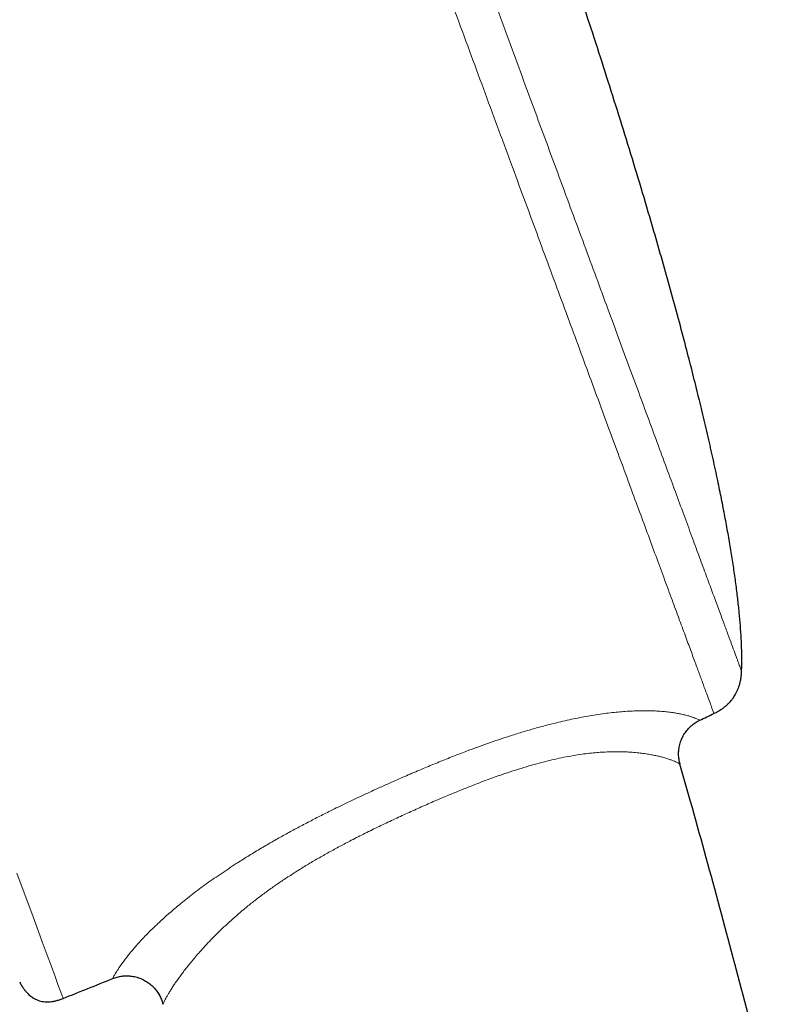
# Model space of a CAD drawing. Header units: millimetres. Extents: x 8 to 976, y 12 to 967.
# Tile 21 of 256: x 81 to 107, y 780 to 814. Entities that reach past the tile are written whole.
import ezdxf

# ---------------------------------------------------------------- set-up
doc = ezdxf.new("R2010")
doc.units = ezdxf.units.MM

msp = doc.modelspace()

# ---------------------------------------------------------------- linework, layer by layer
at = {"color": 7, "linetype": 'Continuous', "lineweight": 30}
for p, q in [((104.073, 788.456), (104.073, 788.456)), ((86.022, 780.067), (86.022, 780.067))]:
    msp.add_line(p, q, dxfattribs=at)
at = {"color": 252, "linetype": 'Continuous', "lineweight": 0, "flags": 128}
msp.add_lwpolyline([(80.927, 784.643), (81.178, 783.963), (81.409, 783.338), (81.619, 782.768), (81.811, 782.246), (81.982, 781.783), (82.13, 781.381), (82.256, 781.04), (82.359, 780.761), (82.438, 780.548), (82.494, 780.395), (82.528, 780.304), (82.539, 780.273), (82.539, 780.273)], dxfattribs=at)
at = {"color": 7, "linetype": 'Continuous', "lineweight": 30}
for start, end in [(295.48865, 295.57376), (291.71643, 292.00656)]:
    msp.add_arc((-53.791, 1122.569), 368.446, start, end, dxfattribs=at)
at = {"color": 252, "linetype": 'Continuous', "lineweight": 0}
for points, knots in [([(105.257, 790.22), (105.255, 790.226), (105.251, 790.237), (105.216, 790.332), (105.161, 790.482), (105.082, 790.695), (104.983, 790.964), (104.862, 791.291), (104.722, 791.672), (104.561, 792.109), (104.378, 792.604), (104.174, 793.157), (103.948, 793.769), (103.703, 794.434), (103.438, 795.152), (103.156, 795.917), (102.858, 796.725), (102.544, 797.576), (102.214, 798.471), (101.865, 799.415), (101.499, 800.407), (101.116, 801.446), (100.719, 802.524), (100.307, 803.639), (99.886, 804.782), (99.455, 805.949), (99.016, 807.139), (98.567, 808.357), (98.106, 809.606), (97.634, 810.886), (97.151, 812.194), (96.662, 813.52), (96.167, 814.862), (95.67, 816.21), (95.172, 817.559), (94.675, 818.908), (94.175, 820.261), (93.672, 821.626), (93.165, 822.999), (92.657, 824.377), (92.151, 825.75), (91.647, 827.115), (91.15, 828.461), (90.662, 829.786), (90.181, 831.088), (89.707, 832.372), (89.238, 833.644), (88.775, 834.901), (88.318, 836.14), (87.871, 837.35), (87.436, 838.53), (87.015, 839.67), (86.61, 840.77), (86.22, 841.827), (85.844, 842.846), (85.48, 843.832), (85.13, 844.781), (84.794, 845.692), (84.476, 846.555), (84.175, 847.371), (83.894, 848.132), (83.633, 848.838), (83.393, 849.489), (83.172, 850.088), (82.97, 850.638), (82.786, 851.135), (82.622, 851.578), (82.48, 851.964), (82.36, 852.29), (82.262, 852.556), (82.186, 852.762), (82.132, 852.907), (82.099, 852.998), (82.094, 853.01), (82.092, 853.015)], [0, 0, 0, 0, 0.013999, 0.027999, 0.041999, 0.055999, 0.069999, 0.083749, 0.097499, 0.111249, 0.124999, 0.138999, 0.152999, 0.166999, 0.180999, 0.194999, 0.208749, 0.222499, 0.236249, 0.25, 0.263999, 0.277999, 0.292, 0.305999, 0.319999, 0.33375, 0.3475, 0.36125, 0.375, 0.389, 0.403, 0.417, 0.431, 0.445, 0.45875, 0.4725, 0.48625, 0.5, 0.514, 0.528, 0.542, 0.556, 0.57, 0.58375, 0.5975, 0.61125, 0.625, 0.639, 0.653, 0.667, 0.681, 0.695, 0.70875, 0.7225, 0.73625, 0.75, 0.764, 0.778, 0.792, 0.806, 0.82, 0.83375, 0.8475, 0.86125, 0.875, 0.889, 0.903, 0.917, 0.931, 0.945, 0.95875, 0.9725, 0.98625, 1, 1, 1, 1]), ([(83.781, 852.524), (83.783, 852.518), (83.787, 852.507), (83.821, 852.415), (83.875, 852.269), (83.951, 852.064), (84.047, 851.803), (84.164, 851.486), (84.3, 851.117), (84.456, 850.694), (84.633, 850.214), (84.831, 849.678), (85.049, 849.086), (85.287, 848.441), (85.544, 847.746), (85.817, 847.005), (86.106, 846.222), (86.41, 845.398), (86.73, 844.531), (87.067, 843.616), (87.422, 842.655), (87.793, 841.649), (88.178, 840.604), (88.577, 839.524), (88.985, 838.417), (89.402, 837.286), (89.828, 836.133), (90.263, 834.954), (90.709, 833.743), (91.167, 832.504), (91.634, 831.236), (92.108, 829.951), (92.588, 828.651), (93.069, 827.346), (93.551, 826.039), (94.033, 824.732), (94.517, 823.421), (95.005, 822.099), (95.495, 820.769), (95.988, 819.434), (96.478, 818.104), (96.966, 816.782), (97.447, 815.477), (97.921, 814.194), (98.386, 812.932), (98.845, 811.688), (99.3, 810.456), (99.749, 809.239), (100.191, 808.039), (100.624, 806.866), (101.046, 805.723), (101.453, 804.618), (101.846, 803.553), (102.224, 802.529), (102.588, 801.542), (102.941, 800.587), (103.28, 799.667), (103.605, 798.785), (103.914, 797.949), (104.205, 797.159), (104.477, 796.421), (104.729, 795.737), (104.962, 795.106), (105.176, 794.526), (105.373, 793.994), (105.55, 793.512), (105.709, 793.082), (105.847, 792.709), (105.963, 792.392), (106.058, 792.135), (106.132, 791.936), (106.184, 791.795), (106.216, 791.707), (106.22, 791.696), (106.222, 791.69)], [0, 0, 0, 0, 0.014, 0.0279999, 0.0419999, 0.0559999, 0.0699999, 0.0837499, 0.0975, 0.11125, 0.125, 0.139, 0.1529999, 0.167, 0.1809999, 0.1949999, 0.2087499, 0.2225, 0.23625, 0.25, 0.2639999, 0.278, 0.2919999, 0.3059999, 0.3199999, 0.33375, 0.3475, 0.36125, 0.375, 0.3889999, 0.4029999, 0.4169999, 0.431, 0.4449998, 0.4587499, 0.4725, 0.48625, 0.5, 0.5140001, 0.5279999, 0.542, 0.5559999, 0.5699999, 0.5837499, 0.5975, 0.61125, 0.625, 0.639, 0.653, 0.667, 0.6809999, 0.6949999, 0.7087499, 0.7224999, 0.73625, 0.75, 0.764, 0.778, 0.7919999, 0.8059999, 0.8199999, 0.83375, 0.8475, 0.86125, 0.875, 0.889, 0.903, 0.917, 0.931, 0.9449999, 0.9587499, 0.9725, 0.98625, 1, 1, 1, 1]), ([(94.073, 787.85), (94.244, 787.925), (94.588, 788.076), (95.098, 788.294), (95.602, 788.503), (96.101, 788.703), (96.56, 788.88), (96.979, 789.037), (97.358, 789.173), (97.735, 789.303), (98.131, 789.434), (98.54, 789.562), (98.958, 789.685), (99.364, 789.797), (99.733, 789.89), (100.064, 789.968), (100.358, 790.032), (100.646, 790.089), (100.934, 790.141), (101.22, 790.187), (101.504, 790.226), (101.775, 790.257), (102.037, 790.282), (102.289, 790.3), (102.53, 790.311), (102.755, 790.316), (102.985, 790.315), (103.214, 790.308), (103.437, 790.293), (103.639, 790.273), (103.822, 790.25), (103.986, 790.223), (104.14, 790.192), (104.283, 790.158), (104.41, 790.123), (104.514, 790.09), (104.598, 790.059), (104.664, 790.032), (104.713, 790.01), (104.745, 789.995), (104.763, 789.986), (104.763, 789.985), (104.763, 789.985)], [0, 0, 0, 0, 0.028707, 0.057439, 0.085034, 0.112637, 0.140229, 0.161226, 0.182237, 0.203244, 0.224236, 0.248773, 0.272321, 0.295883, 0.319428, 0.337595, 0.35578, 0.373964, 0.392128, 0.411984, 0.431865, 0.451748, 0.471606, 0.492267, 0.512952, 0.533639, 0.554304, 0.58046, 0.606635, 0.632796, 0.65946, 0.686136, 0.712804, 0.74521, 0.777645, 0.810099, 0.842551, 0.874972, 0.908164, 0.941372, 0.974587, 1, 1, 1, 1]), ([(104.073, 788.456), (104.071, 788.457), (104.068, 788.46), (104.037, 788.477), (103.988, 788.502), (103.922, 788.533), (103.841, 788.567), (103.74, 788.605), (103.615, 788.647), (103.478, 788.688), (103.335, 788.725), (103.189, 788.758), (103.025, 788.789), (102.841, 788.819), (102.635, 788.845), (102.43, 788.864), (102.231, 788.876), (102.046, 788.883), (101.849, 788.885), (101.637, 788.882), (101.411, 788.872), (101.17, 788.855), (100.917, 788.831), (100.643, 788.796), (100.344, 788.75), (100.023, 788.691), (99.688, 788.619), (99.341, 788.536), (98.983, 788.44), (98.616, 788.333), (98.242, 788.216), (97.863, 788.088), (97.48, 787.953), (97.094, 787.809), (96.703, 787.657), (96.309, 787.499), (95.915, 787.335), (95.491, 787.155), (95.039, 786.957), (94.719, 786.812), (94.559, 786.739)], [0, 0, 0, 0, 0.04242, 0.086031, 0.129621, 0.16518, 0.200774, 0.23637, 0.271944, 0.307485, 0.333832, 0.360187, 0.386531, 0.413306, 0.440093, 0.466861, 0.485632, 0.504421, 0.523207, 0.541974, 0.56144, 0.580933, 0.600423, 0.619885, 0.641797, 0.663732, 0.685647, 0.708289, 0.730952, 0.753598, 0.776751, 0.799932, 0.823119, 0.846283, 0.870074, 0.893879, 0.917687, 0.941483, 0.970728, 1, 1, 1, 1]), ([(84.271, 780.968), (84.271, 780.97), (84.273, 780.973), (84.287, 781.003), (84.313, 781.052), (84.35, 781.118), (84.397, 781.197), (84.453, 781.285), (84.521, 781.388), (84.605, 781.507), (84.696, 781.631), (84.794, 781.757), (84.895, 781.882), (85.008, 782.016), (85.135, 782.161), (85.277, 782.317), (85.436, 782.484), (85.611, 782.66), (85.79, 782.833), (85.971, 783.001), (86.15, 783.163), (86.341, 783.329), (86.545, 783.501), (86.762, 783.678), (86.994, 783.861), (87.236, 784.046), (87.488, 784.232), (87.748, 784.418), (88.017, 784.604), (88.294, 784.79), (88.614, 785), (88.981, 785.231), (89.396, 785.483), (89.81, 785.725), (90.221, 785.957), (90.625, 786.178), (91.036, 786.396), (91.452, 786.61), (91.911, 786.841), (92.415, 787.087), (92.964, 787.347), (93.517, 787.601), (93.888, 787.767), (94.073, 787.85)], [0, 0, 0, 0, 0.034585, 0.069542, 0.104494, 0.139426, 0.168005, 0.196612, 0.225223, 0.253819, 0.282386, 0.304549, 0.326727, 0.348903, 0.371063, 0.393811, 0.416583, 0.439351, 0.462095, 0.480595, 0.499111, 0.517627, 0.536126, 0.555191, 0.574274, 0.593357, 0.612421, 0.631077, 0.64975, 0.668424, 0.687082, 0.712638, 0.738212, 0.763772, 0.78705, 0.810351, 0.833666, 0.856978, 0.880267, 0.910188, 0.940127, 0.970071, 1, 1, 1, 1]), ([(94.559, 786.739), (94.393, 786.663), (94.063, 786.512), (93.57, 786.278), (93.081, 786.038), (92.626, 785.807), (92.205, 785.585), (91.817, 785.374), (91.435, 785.158), (91.06, 784.937), (90.695, 784.712), (90.34, 784.483), (89.997, 784.252), (89.662, 784.016), (89.338, 783.775), (89.027, 783.531), (88.735, 783.29), (88.463, 783.053), (88.211, 782.823), (87.973, 782.596), (87.751, 782.373), (87.543, 782.156), (87.358, 781.953), (87.194, 781.767), (87.049, 781.594), (86.916, 781.432), (86.795, 781.278), (86.684, 781.132), (86.584, 780.996), (86.495, 780.869), (86.408, 780.742), (86.326, 780.616), (86.252, 780.496), (86.19, 780.393), (86.14, 780.304), (86.097, 780.224), (86.062, 780.155), (86.037, 780.104), (86.024, 780.073), (86.022, 780.069), (86.022, 780.067)], [0, 0, 0, 0, 0.029016, 0.058048, 0.087074, 0.116082, 0.139871, 0.16369, 0.187511, 0.211314, 0.235089, 0.258663, 0.282252, 0.305825, 0.330021, 0.354235, 0.378427, 0.401815, 0.425223, 0.448613, 0.472708, 0.496824, 0.520921, 0.543012, 0.565126, 0.587244, 0.609341, 0.632092, 0.654861, 0.677633, 0.700389, 0.730034, 0.759708, 0.7894, 0.819089, 0.848746, 0.886842, 0.924961, 0.963086, 1, 1, 1, 1])]:
    msp.add_open_spline(points, degree=3, knots=knots, dxfattribs=at)
at = {"color": 7, "linetype": 'Continuous', "lineweight": 30}
for points, knots in [([(106.222, 791.69), (106.223, 791.707), (106.229, 791.832), (106.23, 792.071), (106.227, 792.435), (106.211, 792.839), (106.182, 793.285), (106.141, 793.753), (106.088, 794.245), (106.024, 794.761), (105.947, 795.3), (105.86, 795.858), (105.762, 796.435), (105.654, 797.028), (105.536, 797.638), (105.401, 798.3), (105.248, 799.015), (105.076, 799.782), (104.893, 800.567), (104.699, 801.367), (104.495, 802.182), (104.268, 803.061), (104.018, 804.004), (103.743, 805.009), (103.458, 806.026), (103.133, 807.156), (102.767, 808.398), (102.359, 809.749), (101.941, 811.102), (101.514, 812.453), (101.081, 813.796), (100.644, 815.127), (100.249, 816.307), (99.9, 817.336), (99.599, 818.215), (99.298, 819.08), (99, 819.93), (98.705, 820.764), (98.412, 821.578), (98.124, 822.373), (97.932, 822.895), (97.837, 823.153)], [0, 0, 0, 0, 0.001568, 0.011492, 0.021944, 0.034928, 0.048618, 0.062996, 0.078042, 0.094063, 0.110735, 0.128035, 0.145937, 0.164416, 0.183447, 0.203004, 0.226449, 0.25053, 0.275205, 0.300431, 0.326164, 0.352359, 0.383766, 0.415683, 0.448036, 0.480752, 0.523663, 0.566902, 0.610309, 0.653721, 0.696976, 0.739913, 0.782369, 0.811193, 0.83966, 0.867718, 0.895312, 0.92239, 0.948899, 0.974787, 1, 1, 1, 1]), ([(105.257, 790.22), (105.307, 790.245), (105.399, 790.291), (105.523, 790.369), (105.626, 790.444), (105.71, 790.515), (105.778, 790.58), (105.832, 790.639), (105.876, 790.691), (105.916, 790.743), (105.958, 790.802), (106.004, 790.875), (106.052, 790.964), (106.096, 791.061), (106.134, 791.165), (106.166, 791.275), (106.193, 791.4), (106.214, 791.54), (106.219, 791.638), (106.222, 791.69)], [0, 0, 0, 0, 0.089229, 0.167188, 0.235123, 0.294002, 0.34453, 0.387187, 0.422299, 0.454296, 0.493207, 0.539511, 0.593396, 0.655252, 0.710899, 0.772514, 0.840708, 0.916229, 1, 1, 1, 1]), ([(104.073, 788.456), (104.066, 788.483), (104.052, 788.536), (104.037, 788.619), (104.027, 788.705), (104.023, 788.79), (104.024, 788.876), (104.032, 788.962), (104.045, 789.051), (104.065, 789.141), (104.092, 789.231), (104.126, 789.319), (104.165, 789.402), (104.209, 789.482), (104.259, 789.558), (104.313, 789.63), (104.371, 789.697), (104.434, 789.76), (104.499, 789.817), (104.568, 789.87), (104.639, 789.917), (104.704, 789.955), (104.747, 789.975), (104.764, 789.983)], [0, 0, 0, 0, 0.044616, 0.091592, 0.138677, 0.185834, 0.233074, 0.280356, 0.327693, 0.380062, 0.431957, 0.483268, 0.534028, 0.584277, 0.634024, 0.683294, 0.732094, 0.78043, 0.828299, 0.875708, 0.92264, 0.969086, 1, 1, 1, 1]), ([(123.577, 643.627), (123.573, 644.63), (123.565, 646.932), (123.521, 650.532), (123.452, 654.43), (123.356, 658.33), (123.234, 662.231), (123.09, 666.06), (122.923, 669.815), (122.737, 673.496), (122.527, 677.178), (122.294, 680.86), (122.036, 684.542), (121.755, 688.223), (121.45, 691.904), (121.121, 695.583), (120.767, 699.26), (120.392, 702.915), (119.995, 706.545), (119.576, 710.151), (119.133, 713.754), (118.678, 717.266), (118.213, 720.685), (117.739, 724.012), (117.244, 727.336), (116.728, 730.656), (116.191, 733.973), (115.633, 737.286), (115.035, 740.706), (114.393, 744.231), (113.705, 747.86), (112.992, 751.484), (112.252, 755.101), (111.485, 758.713), (110.693, 762.317), (109.874, 765.915), (109.028, 769.505), (108.155, 773.087), (107.261, 776.641), (106.345, 780.165), (105.408, 783.659), (104.649, 786.423), (104.194, 788.019), (104.069, 788.455)], [0, 0, 0, 0, 0.02053, 0.047102, 0.073695, 0.100306, 0.126934, 0.153579, 0.178714, 0.203861, 0.22902, 0.254188, 0.279366, 0.304552, 0.329745, 0.354944, 0.380148, 0.405357, 0.43012, 0.454885, 0.479652, 0.50442, 0.527346, 0.550272, 0.573198, 0.596122, 0.619044, 0.641964, 0.664881, 0.690086, 0.715287, 0.740482, 0.765672, 0.790855, 0.816032, 0.841202, 0.866364, 0.891518, 0.916664, 0.941353, 0.966033, 0.990704, 1, 1, 1, 1]), ([(84.271, 780.968), (84.296, 780.977), (84.347, 780.997), (84.428, 781.021), (84.511, 781.04), (84.596, 781.053), (84.681, 781.061), (84.768, 781.063), (84.854, 781.06), (84.942, 781.05), (85.033, 781.034), (85.125, 781.011), (85.213, 780.981), (85.299, 780.945), (85.38, 780.904), (85.458, 780.858), (85.532, 780.807), (85.602, 780.752), (85.667, 780.693), (85.727, 780.63), (85.782, 780.563), (85.833, 780.494), (85.878, 780.423), (85.918, 780.35), (85.953, 780.275), (85.983, 780.199), (86.005, 780.129), (86.016, 780.085), (86.02, 780.067)], [0, 0, 0, 0, 0.035894, 0.074127, 0.112467, 0.150891, 0.189383, 0.227927, 0.266518, 0.305145, 0.347818, 0.39011, 0.431927, 0.473299, 0.514252, 0.554799, 0.594959, 0.634734, 0.674132, 0.713149, 0.751788, 0.790038, 0.827889, 0.865328, 0.902333, 0.938887, 0.974949, 1, 1, 1, 1]), ([(81.023, 780.848), (81.045, 780.806), (81.087, 780.728), (81.154, 780.623), (81.22, 780.536), (81.283, 780.464), (81.347, 780.401), (81.41, 780.348), (81.471, 780.304), (81.526, 780.271), (81.58, 780.243), (81.641, 780.216), (81.716, 780.19), (81.807, 780.168), (81.9, 780.156), (81.993, 780.153), (82.084, 780.157), (82.184, 780.169), (82.293, 780.192), (82.414, 780.226), (82.496, 780.257), (82.539, 780.273)], [0, 0, 0, 0, 0.077514, 0.14542, 0.2049484, 0.2571241, 0.3028182, 0.351834, 0.3927658, 0.4262673, 0.4563379, 0.4927483, 0.5361613, 0.5869891, 0.6460452, 0.6906341, 0.7400006, 0.7947896, 0.8557801, 0.9238543, 1, 1, 1, 1])]:
    msp.add_open_spline(points, degree=3, knots=knots, dxfattribs=at)

doc.saveas('drawing.dxf')
